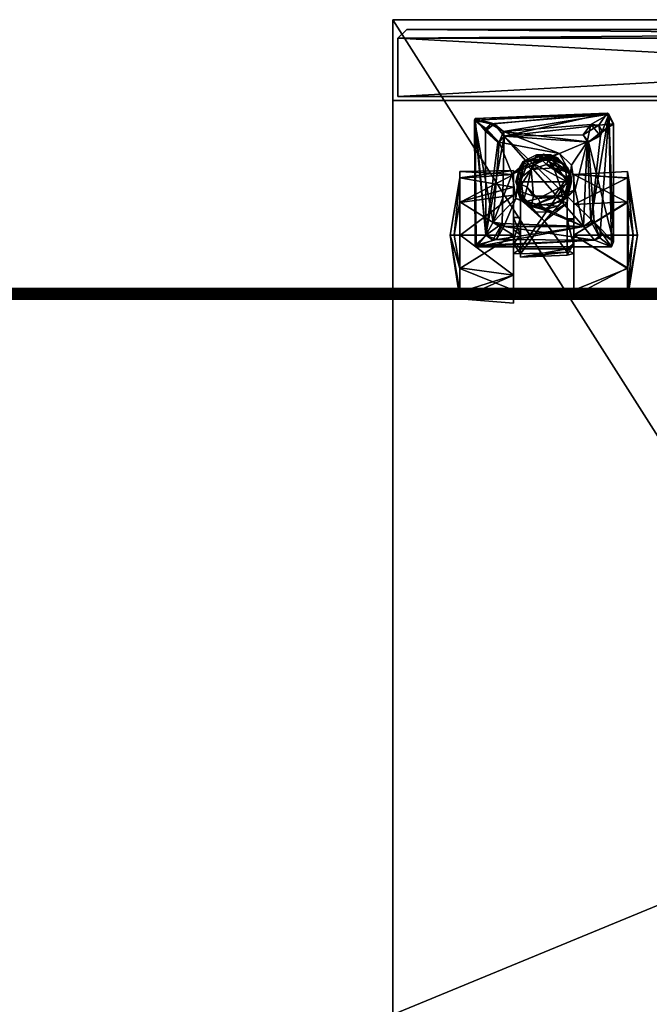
# Model space of a CAD drawing. Header units: inches. Extents: x 492 to 688, y -128 to 44.
# Tile 246 of 256: x 614.54 to 621.57, y -17.59 to -6.57. Entities that reach past the tile are written whole.
import ezdxf

# ---------------------------------------------------------------- set-up
doc = ezdxf.new("R2010")
doc.units = ezdxf.units.IN
doc.header["$MEASUREMENT"] = 0
doc.layers.add('A-FURN', color=7, linetype='Continuous')
for name, color, linetype, true_color in [('CET color Burlywood2', 7, 'Continuous', 0xedc597), ('CET color Grey2', 7, 'Continuous', 0x050505), ('CET color Grey30', 7, 'Continuous', 0x4c4c4c), ('CET color tan', 7, 'Continuous', 0xd4b38d)]:
    doc.layers.add(name, color=color, linetype=linetype, true_color=true_color)

# ---------------------------------------------------------------- blocks, each defined once
blk = doc.blocks.new('*C9')
at = {"layer": 'CET color Grey2', "linetype": 'Continuous'}
mesh = blk.add_polyface(dxfattribs=at)
corners = [(11.251, 2.614, 0.124), (10.651, 2.857, 0.313), (11.251, 2.882, 0.395), (11.251, 2.878, 1.132), (10.651, 2.689, 1.375), (11.251, 2.607, 1.4), (11.359, 2.242, 0.897), (11.251, 2.955, 0.573), (11.251, 2.953, 0.955), (10.651, 3.002, 0.76), (10.575, 2.489, 0.602), (10.053, 2.432, 0.975), (10.575, 2.449, 0.965), (10.651, 2.242, 0), (10.651, 2.448, 0.76), (10.651, 2.306, 0.564), (11.07, 2.373, 1.767), (9.747, 2.298, 1.767), (9.87, 2.145, 1.767), (11.251, 2.238, 1.497), (11.315, 2.242, 1.304), (10.651, 2.335, 0.943), (10.575, 2.242, 0.966), (10.575, 2.393, 0.532), (10.842, 2.289, 1.685), (11.081, 2.356, 1.685), (10.961, 2.242, 1.685), (9.747, 2.298, 1.685), (10.881, 2.298, 1.767), (10.961, 2.242, 1.767), (11.251, 2.246, 0.023), (10.575, 2.046, 0.696), (10.651, 2.242, 1.52), (10.651, 2.178, 0.956)]
mesh.append_faces([[corners[k] for k in face] for face in [(0, 1, 2, 0), (3, 4, 5, 3), (6, 0, 7, 6), (4, 8, 9, 4), (10, 11, 12, 10), (1, 0, 13, 1), (6, 3, 5, 6), (6, 7, 3, 6), (7, 9, 8, 7), (19, 20, 5, 19), (19, 5, 4, 19), (21, 12, 22, 21), (12, 14, 23, 12), (30, 13, 0, 30), (6, 30, 0, 6), (26, 29, 28, 26), (15, 31, 23, 15), (15, 23, 14, 15), (9, 7, 1, 9), (32, 19, 4, 32), (16, 25, 27, 16), (12, 21, 14, 12), (7, 8, 3, 7), (3, 8, 4, 3), (5, 20, 6, 5), (12, 23, 10, 12), (26, 28, 24, 26), (21, 22, 33, 21), (0, 2, 7, 0), (7, 2, 1, 7)]])
mesh.append_faces([[corners[k] for k in face] for face in [(18, 28, 16, 18)]], dxfattribs={"vtx0": -1, "vtx1": -1, "vtx2": -1, "vtx3": -1})
mesh.append_faces([[corners[k] for k in face] for face in [(14, 1, 15, 14), (24, 25, 26, 24), (21, 4, 14, 21)]], dxfattribs={"vtx0": -1, "vtx1": -1, "vtx3": -1})
mesh.append_faces([[corners[k] for k in face] for face in [(14, 4, 9, 14), (24, 27, 25, 24), (16, 28, 29, 16), (14, 9, 1, 14), (21, 32, 4, 21)]], dxfattribs={"vtx0": -1, "vtx2": -1, "vtx3": -1})
mesh.append_faces([[corners[k] for k in face] for face in [(15, 1, 13, 15)]], dxfattribs={"vtx0": -1, "vtx3": -1})
mesh.append_faces([[corners[k] for k in face] for face in [(16, 17, 18, 16)]], dxfattribs={"vtx2": -1})
mesh = blk.add_polyface(dxfattribs=at)
corners = [(9.977, 2.857, 1.207), (9.377, 2.882, 1.125), (9.377, 2.614, 1.396), (9.367, 2.242, 0.033), (9.377, 2.607, 0.12), (9.977, 2.242, 0), (9.266, 2.242, 0.76), (9.377, 2.879, 0.388), (9.977, 2.919, 0.415), (9.377, 2.955, 0.947), (10.575, 2.489, 0.602), (10.053, 2.465, 0.569), (10.053, 2.432, 0.975), (9.977, 2.242, 1.52), (9.977, 2.448, 0.76), (9.314, 2.242, 1.304), (9.977, 2.363, 0.926), (9.558, 2.373, 1.685), (9.747, 2.298, 1.767), (11.07, 2.373, 1.767), (9.747, 2.298, 1.685), (9.977, 2.335, 0.577), (9.377, 2.246, 1.497), (10.053, 2.408, 0.881), (10.053, 2.393, 0.532), (10.053, 2.097, 0.615), (9.87, 2.145, 1.767), (10.053, 2.059, 0.853), (10.305, 2.085, 0.99), (10.575, 2.449, 0.965), (9.535, 2.317, 1.767), (9.662, 2.223, 1.767), (9.687, 2.273, 1.685), (10.575, 2.393, 0.532), (10.053, 1.882, 1.024)]
mesh.append_faces([[corners[k] for k in face] for face in [(0, 1, 2, 0), (3, 4, 5, 3), (6, 7, 3, 6), (8, 9, 0, 8), (10, 11, 12, 10), (0, 2, 13, 0), (8, 7, 9, 8), (6, 9, 7, 6), (2, 1, 15, 2), (17, 18, 19, 17), (20, 17, 19, 20), (5, 4, 8, 5), (22, 13, 2, 22), (2, 15, 22, 2), (11, 14, 23, 11), (21, 24, 25, 21), (1, 6, 15, 1), (7, 8, 4, 7), (7, 4, 3, 7), (16, 23, 14, 16), (12, 28, 29, 12), (30, 31, 17, 30), (14, 11, 21, 14), (20, 18, 32, 20), (6, 1, 9, 6), (9, 1, 0, 9), (24, 10, 33, 24), (21, 11, 24, 21), (11, 10, 24, 11), (31, 32, 18, 31), (17, 31, 18, 17)]])
mesh.append_faces([[corners[k] for k in face] for face in [(0, 14, 8, 0), (13, 16, 0, 13), (8, 21, 5, 8)]], dxfattribs={"vtx0": -1, "vtx1": -1, "vtx3": -1})
mesh.append_faces([[corners[k] for k in face] for face in [(0, 16, 14, 0), (8, 14, 21, 8), (23, 34, 12, 23)]], dxfattribs={"vtx0": -1, "vtx2": -1, "vtx3": -1})
mesh.append_faces([[corners[k] for k in face] for face in [(20, 26, 18, 20), (32, 17, 20, 32)]], dxfattribs={"vtx0": -1, "vtx3": -1})
mesh.append_faces([[corners[k] for k in face] for face in [(23, 16, 27, 23)]], dxfattribs={"vtx1": -1})
mesh.append_faces([[corners[k] for k in face] for face in [(12, 11, 23, 12)]], dxfattribs={"vtx2": -1})
mesh = blk.add_polyface(dxfattribs=at)
corners = [(10.305, 2.085, 0.99), (10.217, 1.979, 1.028), (10.397, 1.983, 1.028), (9.377, 1.87, 0.123), (9.977, 2.242, 0), (9.977, 1.897, 0.083), (10.053, 1.882, 1.024), (10.053, 2.097, 0.615), (10.053, 1.794, 0.56), (10.053, 2.432, 0.975), (10.575, 2.393, 0.532), (10.053, 1.646, 0.531), (10.053, 2.393, 0.532), (9.377, 1.602, 0.395), (9.266, 2.242, 0.76), (9.367, 2.242, 0.033), (9.977, 2.335, 0.577), (9.977, 2.059, 0.667), (9.977, 2.242, 1.52), (9.377, 1.877, 1.4), (9.977, 1.565, 1.105), (9.377, 2.246, 1.497), (9.977, 2.097, 0.905), (9.977, 2.363, 0.926), (10.053, 2.059, 0.853), (10.053, 2.408, 0.881), (10.096, 1.864, 1.365), (10.454, 1.921, 1.365), (9.377, 1.529, 0.573), (9.377, 1.606, 1.132), (9.314, 2.242, 1.304), (9.87, 2.145, 1.685), (9.828, 1.197, 1.685), (9.789, 2.086, 1.685), (10.758, 2.145, 1.685), (9.747, 2.298, 1.685), (10.314, 1.958, 1.451), (10.044, 1.802, 1.451), (10.158, 1.916, 1.552), (9.687, 2.273, 1.685), (9.587, 0.89, 1.685), (9.558, 2.373, 1.685), (9.535, 2.317, 1.767), (9.75, 2.095, 1.767), (9.662, 2.223, 1.767), (9.87, 2.145, 1.767), (10.314, 1.958, 1.552), (10.395, 1.896, 1.575)]
mesh.append_faces([[corners[k] for k in face] for face in [(0, 1, 2, 0), (3, 4, 5, 3), (9, 6, 0, 9), (10, 11, 12, 10), (13, 14, 15, 13), (18, 19, 20, 18), (21, 19, 18, 21), (1, 26, 27, 1), (14, 28, 29, 14), (30, 19, 21, 30), (36, 37, 38, 36), (15, 4, 3, 15), (3, 13, 15, 3), (14, 29, 30, 14), (43, 39, 44, 43), (33, 45, 31, 33), (42, 41, 40, 42), (46, 38, 47, 46), (38, 46, 36, 38), (14, 13, 28, 14), (33, 39, 43, 33), (33, 43, 45, 33), (26, 1, 6, 26), (6, 1, 0, 6), (24, 22, 17, 24), (17, 7, 24, 17), (16, 7, 17, 16)]])
mesh.append_faces([[corners[k] for k in face] for face in [(6, 7, 8, 6), (12, 8, 7, 12), (24, 6, 25, 24), (4, 16, 5, 4)]], dxfattribs={"vtx0": -1, "vtx1": -1, "vtx3": -1})
mesh.append_faces([[corners[k] for k in face] for face in [(39, 40, 41, 39), (6, 24, 7, 6)]], dxfattribs={"vtx0": -1, "vtx2": -1, "vtx3": -1})
mesh.append_faces([[corners[k] for k in face] for face in [(5, 16, 17, 5), (42, 43, 44, 42), (8, 12, 11, 8), (24, 23, 22, 24)]], dxfattribs={"vtx0": -1, "vtx3": -1})
mesh.append_faces([[corners[k] for k in face] for face in [(31, 32, 33, 31)]], dxfattribs={"vtx1": -1})
mesh.append_faces([[corners[k] for k in face] for face in [(18, 22, 23, 18), (34, 31, 35, 34), (35, 31, 45, 35)]], dxfattribs={"vtx2": -1})
mesh = blk.add_polyface(dxfattribs=at)
corners = [(10.651, 2.306, 0.564), (10.651, 1.795, 0.145), (10.651, 2.046, 0.696), (11.251, 1.87, 1.396), (10.651, 2.242, 1.52), (10.651, 1.705, 1.297), (10.575, 2.046, 0.696), (10.575, 1.794, 0.56), (10.575, 2.393, 0.532), (10.395, 1.896, 1.575), (9.87, 2.145, 1.685), (10.624, 1.832, 1.667), (10.575, 1.646, 0.531), (10.053, 1.646, 0.531), (11.359, 2.242, 0.897), (11.251, 1.606, 0.388), (11.251, 2.246, 0.023), (11.251, 2.238, 1.497), (11.251, 1.602, 1.125), (11.251, 1.877, 0.12), (10.758, 2.145, 1.685), (9.747, 2.298, 1.685), (10.842, 2.289, 1.685), (10.881, 2.298, 1.767), (9.87, 2.145, 1.767), (10.779, 2.111, 1.767), (10.651, 2.178, 0.956), (11.315, 2.242, 1.304), (10.575, 1.843, 1.054), (10.575, 2.242, 0.966), (10.535, 1.867, 1.552), (10.314, 1.958, 1.451), (10.314, 1.958, 1.552), (11.07, 2.373, 1.767), (10.961, 2.242, 1.767), (11.081, 0.936, 1.767), (10.454, 1.921, 1.365), (10.397, 1.983, 1.028), (10.217, 1.979, 1.028), (10.651, 2.335, 0.943), (10.575, 2.449, 0.965), (10.878, 2.095, 1.685), (10.543, 1.874, 1.466), (10.305, 2.085, 0.99), (10.961, 2.242, 1.685), (11.081, 2.356, 1.685), (11.089, 0.955, 1.685), (10.651, 2.242, 0)]
mesh.append_faces([[corners[k] for k in face] for face in [(3, 4, 5, 3), (9, 10, 11, 9), (8, 12, 13, 8), (14, 15, 16, 14), (17, 4, 3, 17), (14, 18, 15, 14), (16, 19, 1, 16), (27, 17, 3, 27), (30, 31, 32, 30), (36, 37, 38, 36), (20, 11, 10, 20), (41, 11, 20, 41), (3, 18, 27, 3), (41, 25, 34, 41), (42, 31, 30, 42), (37, 28, 43, 37), (37, 36, 28, 37), (40, 43, 28, 40), (34, 44, 41, 34), (45, 33, 46, 45), (22, 25, 20, 22), (25, 41, 20, 25), (2, 6, 0, 2), (2, 29, 6, 2), (47, 16, 1, 47), (0, 47, 1, 0), (30, 32, 9, 30), (18, 14, 27, 18), (25, 22, 23, 25), (26, 29, 2, 26)]])
mesh.append_faces([[corners[k] for k in face] for face in [(6, 7, 8, 6), (20, 21, 22, 20), (23, 24, 25, 23), (2, 5, 26, 2), (33, 34, 35, 33)]], dxfattribs={"vtx0": -1, "vtx1": -1, "vtx3": -1})
mesh.append_faces([[corners[k] for k in face] for face in [(28, 6, 29, 28)]], dxfattribs={"vtx0": -1, "vtx2": -1, "vtx3": -1})
mesh.append_faces([[corners[k] for k in face] for face in [(26, 5, 4, 26), (28, 29, 40, 28), (8, 7, 12, 8)]], dxfattribs={"vtx0": -1, "vtx3": -1})
mesh.append_faces([[corners[k] for k in face] for face in [(0, 1, 2, 0), (26, 4, 39, 26)]], dxfattribs={"vtx1": -1})
mesh = blk.add_polyface(dxfattribs=at)
corners = [(9.75, 2.095, 1.767), (9.815, 1.202, 1.767), (10.755, 1.134, 1.767), (9.963, 1.734, 1.667), (9.87, 2.145, 1.685), (10.395, 1.896, 1.575), (9.828, 1.197, 1.685), (9.977, 1.565, 1.105), (9.977, 2.097, 0.905), (9.977, 2.242, 1.52), (9.977, 1.897, 0.083), (9.377, 1.602, 0.395), (9.377, 1.87, 0.123), (10.044, 1.802, 1.451), (10.002, 1.646, 1.451), (10.044, 1.802, 1.552), (10.128, 1.706, 1.428), (10.199, 1.488, 1.365), (10.02, 1.55, 1.365), (10.053, 1.882, 1.024), (10.053, 1.794, 0.56), (9.977, 1.565, 0.415), (9.377, 1.606, 1.132), (9.377, 1.529, 0.573), (9.87, 2.145, 1.767), (10.053, 1.646, 0.531), (10.575, 1.646, 0.531), (10.485, 1.411, 0.549), (9.535, 2.317, 1.767), (10.012, 1.565, 1.552), (10.004, 1.46, 1.667), (10.158, 1.916, 1.552), (9.789, 2.086, 1.685), (9.587, 0.89, 1.685), (9.687, 2.273, 1.685), (10.096, 1.864, 1.365), (9.977, 2.059, 0.667), (10.375, 1.832, 1.428), (10.199, 1.804, 1.365), (9.377, 1.877, 1.4), (9.314, 2.242, 1.304), (10.314, 1.958, 1.451), (10.283, 1.453, 1.428), (10.044, 1.49, 1.451), (10.454, 1.921, 1.365), (9.533, 0.996, 1.767)]
mesh.append_faces([[corners[k] for k in face] for face in [(3, 4, 5, 3), (3, 6, 4, 3), (10, 11, 12, 10), (13, 14, 15, 13), (14, 16, 17, 14), (18, 19, 20, 18), (21, 22, 23, 21), (25, 26, 27, 25), (15, 14, 29, 15), (7, 22, 21, 7), (15, 30, 3, 15), (3, 5, 31, 3), (16, 18, 17, 16), (35, 19, 18, 35), (30, 15, 29, 30), (13, 37, 16, 13), (13, 16, 14, 13), (15, 3, 31, 15), (31, 13, 15, 31), (16, 35, 18, 16), (37, 38, 16, 37), (22, 7, 39, 22), (22, 39, 40, 22), (41, 37, 13, 41), (21, 11, 10, 21), (14, 17, 42, 14), (23, 11, 21, 23), (14, 43, 29, 14), (14, 42, 43, 14), (38, 35, 16, 38), (28, 33, 45, 28), (18, 20, 25, 18)]])
mesh.append_faces([[corners[k] for k in face] for face in [(0, 1, 2, 0), (1, 0, 28, 1)]], dxfattribs={"vtx0": -1, "vtx1": -1, "vtx2": -1, "vtx3": -1})
mesh.append_faces([[corners[k] for k in face] for face in [(21, 8, 7, 21), (32, 33, 34, 32)]], dxfattribs={"vtx0": -1, "vtx1": -1, "vtx3": -1})
mesh.append_faces([[corners[k] for k in face] for face in [(2, 24, 0, 2), (21, 36, 8, 21)]], dxfattribs={"vtx0": -1, "vtx2": -1, "vtx3": -1})
mesh.append_faces([[corners[k] for k in face] for face in [(7, 8, 9, 7), (38, 44, 35, 38)]], dxfattribs={"vtx0": -1, "vtx3": -1})
mesh.append_faces([[corners[k] for k in face] for face in [(10, 36, 21, 10)]], dxfattribs={"vtx1": -1})
mesh = blk.add_polyface(dxfattribs=at)
corners = [(10.139, 1.33, 1.667), (10.763, 1.082, 1.685), (9.828, 1.197, 1.685), (10.004, 1.46, 1.667), (9.963, 1.734, 1.667), (10.02, 1.55, 1.365), (10.078, 1.45, 0.577), (10.314, 1.337, 1.365), (10.351, 1.358, 0.549), (9.786, 1.003, 1.685), (9.697, 1.01, 1.767), (10.755, 1.134, 1.767), (9.874, 1.121, 1.767), (9.678, 1.13, 1.685), (9.789, 2.086, 1.685), (9.815, 1.202, 1.767), (9.535, 2.317, 1.767), (9.533, 0.996, 1.767), (9.604, 0.879, 1.767), (10.867, 0.995, 1.767), (10.158, 1.376, 1.552), (10.233, 1.344, 1.451), (10.314, 1.383, 1.575), (10.044, 1.49, 1.451), (9.587, 0.89, 1.685), (9.662, 1.079, 1.767), (10.053, 1.646, 0.531), (10.217, 1.402, 0.532), (10.012, 1.565, 1.552), (10.283, 1.453, 1.428), (10.199, 1.488, 1.365), (10.485, 1.411, 0.549), (10.5, 1.46, 1.575), (11.081, 0.936, 1.767), (10.395, 1.344, 1.451)]
mesh.append_faces([[corners[k] for k in face] for face in [(0, 1, 2, 0), (3, 2, 4, 3), (5, 6, 7, 5), (8, 7, 6, 8), (20, 21, 22, 20), (23, 21, 20, 23), (6, 5, 26, 6), (26, 27, 6, 26), (0, 28, 22, 0), (23, 29, 21, 23), (12, 9, 10, 12), (26, 31, 27, 26), (9, 12, 2, 9), (2, 15, 13, 2), (25, 13, 15, 25), (13, 10, 9, 13), (0, 22, 32, 0), (18, 24, 33, 18), (28, 20, 22, 28), (28, 23, 20, 28), (28, 0, 3, 28), (2, 3, 0, 2), (2, 12, 15, 2), (24, 18, 17, 24), (27, 8, 6, 27), (21, 34, 22, 21), (13, 25, 10, 13)]])
mesh.append_faces([[corners[k] for k in face] for face in [(9, 1, 24, 9), (14, 13, 24, 14), (11, 10, 18, 11)]], dxfattribs={"vtx0": -1, "vtx1": -1, "vtx2": -1, "vtx3": -1})
mesh.append_faces([[corners[k] for k in face] for face in [(10, 11, 12, 10), (13, 14, 2, 13), (9, 24, 13, 9), (18, 10, 17, 18)]], dxfattribs={"vtx0": -1, "vtx1": -1, "vtx3": -1})
mesh.append_faces([[corners[k] for k in face] for face in [(15, 16, 17, 15), (18, 19, 11, 18), (17, 25, 15, 17), (11, 15, 12, 11), (17, 10, 25, 17)]], dxfattribs={"vtx0": -1, "vtx2": -1, "vtx3": -1})
mesh.append_faces([[corners[k] for k in face] for face in [(2, 1, 9, 2)]], dxfattribs={"vtx1": -1})
mesh.append_faces([[corners[k] for k in face] for face in [(30, 5, 7, 30)]], dxfattribs={"vtx2": -1})
mesh = blk.add_polyface(dxfattribs=at)
corners = [(11.251, 1.602, 1.125), (10.651, 1.519, 0.995), (11.251, 1.531, 0.565), (10.665, 1.558, 1.667), (10.5, 1.46, 1.575), (10.585, 1.49, 1.552), (10.651, 1.565, 0.415), (10.878, 2.095, 1.685), (10.813, 1.202, 1.685), (10.755, 1.134, 1.767), (10.961, 2.242, 1.767), (10.779, 2.111, 1.767), (10.826, 1.205, 1.767), (10.966, 1.079, 1.767), (11.089, 0.955, 1.685), (10.651, 2.046, 0.696), (10.961, 2.242, 1.685), (11.081, 2.356, 1.685), (11.251, 1.877, 0.12), (10.651, 1.795, 0.145), (10.626, 1.646, 1.451), (10.543, 1.874, 1.466), (10.626, 1.646, 1.552), (11.081, 0.936, 1.767), (10.867, 0.995, 1.767), (9.604, 0.879, 1.767), (10.961, 1.05, 1.685), (10.907, 0.998, 1.685), (9.587, 0.89, 1.685), (11.251, 1.606, 0.388), (11.251, 2.246, 0.023), (10.651, 1.705, 1.297), (11.251, 1.87, 1.396), (11.07, 2.373, 1.767), (10.763, 1.082, 1.685), (10.624, 1.832, 1.667), (10.139, 1.33, 1.667)]
mesh.append_faces([[corners[k] for k in face] for face in [(0, 1, 2, 0), (3, 4, 5, 3), (2, 1, 6, 2), (3, 7, 8, 3), (15, 6, 1, 15), (18, 6, 19, 18), (20, 21, 22, 20), (8, 26, 13, 8), (29, 6, 18, 29), (29, 18, 30, 29), (31, 0, 32, 31), (14, 23, 28, 14), (14, 33, 23, 14), (24, 34, 9, 24), (8, 13, 12, 8), (13, 26, 27, 13), (0, 2, 29, 0), (29, 2, 6, 29), (35, 7, 3, 35), (5, 35, 3, 5), (8, 9, 34, 8), (34, 36, 8, 34), (27, 34, 24, 27), (27, 24, 13, 27), (1, 0, 31, 1), (8, 12, 9, 8), (5, 20, 22, 5)]])
mesh.append_faces([[corners[k] for k in face] for face in [(10, 13, 23, 10)]], dxfattribs={"vtx0": -1, "vtx1": -1, "vtx2": -1, "vtx3": -1})
mesh.append_faces([[corners[k] for k in face] for face in [(14, 16, 17, 14), (26, 14, 27, 26), (8, 14, 26, 8), (16, 14, 7, 16)]], dxfattribs={"vtx0": -1, "vtx1": -1, "vtx3": -1})
mesh.append_faces([[corners[k] for k in face] for face in [(9, 10, 11, 9), (10, 12, 13, 10), (24, 25, 23, 24), (27, 14, 28, 27), (23, 13, 24, 23), (10, 9, 12, 10)]], dxfattribs={"vtx0": -1, "vtx2": -1, "vtx3": -1})
mesh.append_faces([[corners[k] for k in face] for face in [(15, 19, 6, 15)]], dxfattribs={"vtx0": -1, "vtx3": -1})
mesh.append_faces([[corners[k] for k in face] for face in [(8, 7, 14, 8)]], dxfattribs={"vtx1": -1, "vtx2": -1})
mesh.append_faces([[corners[k] for k in face] for face in [(15, 1, 31, 15)]], dxfattribs={"vtx2": -1})
mesh = blk.add_polyface(dxfattribs=at)
corners = [(10.351, 1.358, 0.549), (10.533, 1.427, 1.365), (10.314, 1.337, 1.365), (10.665, 1.558, 1.667), (10.813, 1.202, 1.685), (10.139, 1.33, 1.667), (10.755, 1.134, 1.767), (10.779, 2.111, 1.767), (9.87, 2.145, 1.767), (10.429, 1.804, 1.365), (10.454, 1.921, 1.365), (10.199, 1.804, 1.365), (10.575, 1.843, 1.054), (10.608, 1.741, 1.365), (10.575, 1.794, 0.56), (10.375, 1.832, 1.428), (10.5, 1.46, 1.575), (10.907, 0.998, 1.685), (9.587, 0.89, 1.685), (10.763, 1.082, 1.685), (10.543, 1.417, 1.466), (10.585, 1.49, 1.552), (10.5, 1.706, 1.428), (10.543, 1.874, 1.466), (10.485, 1.411, 0.549), (10.575, 1.646, 0.531), (10.575, 2.046, 0.696), (10.395, 1.344, 1.451), (10.314, 1.383, 1.575), (10.624, 1.832, 1.667), (10.535, 1.867, 1.552), (10.283, 1.453, 1.428), (10.453, 1.508, 1.365), (10.453, 1.508, 1.428), (10.626, 1.646, 1.451), (10.199, 1.488, 1.365), (10.626, 1.646, 1.552), (10.314, 1.958, 1.451), (10.395, 1.896, 1.575), (10.217, 1.402, 0.532), (10.233, 1.344, 1.451)]
mesh.append_faces([[corners[k] for k in face] for face in [(0, 1, 2, 0), (3, 4, 5, 3), (12, 13, 14, 12), (11, 15, 9, 11), (3, 5, 16, 3), (20, 21, 16, 20), (22, 15, 23, 22), (24, 25, 1, 24), (27, 20, 28, 27), (13, 12, 10, 13), (29, 21, 30, 29), (25, 13, 1, 25), (31, 32, 33, 31), (27, 33, 20, 27), (20, 34, 21, 20), (31, 33, 27, 31), (33, 32, 22, 33), (22, 23, 34, 22), (36, 23, 30, 36), (24, 1, 0, 24), (28, 20, 16, 28), (15, 37, 23, 15), (33, 22, 34, 33), (33, 34, 20, 33), (31, 35, 32, 31), (13, 25, 14, 13), (29, 30, 38, 29), (39, 24, 0, 39), (27, 40, 31, 27), (22, 9, 15, 22), (32, 9, 22, 32), (21, 36, 30, 21)]])
mesh.append_faces([[corners[k] for k in face] for face in [(6, 7, 8, 6)]], dxfattribs={"vtx0": -1, "vtx1": -1, "vtx2": -1, "vtx3": -1})
mesh.append_faces([[corners[k] for k in face] for face in [(9, 10, 11, 9), (17, 18, 19, 17), (14, 26, 12, 14), (32, 13, 9, 32)]], dxfattribs={"vtx0": -1, "vtx1": -1, "vtx3": -1})
mesh.append_faces([[corners[k] for k in face] for face in [(2, 32, 35, 2), (9, 13, 10, 9), (32, 1, 13, 32), (32, 2, 1, 32)]], dxfattribs={"vtx0": -1, "vtx2": -1, "vtx3": -1})
at = {"layer": 'CET color Grey30', "linetype": 'Continuous'}
mesh = blk.add_polyface(dxfattribs=at)
corners = [(12, 18.707, 19.497), (0, 18.707, 19.497), (0, 18.707, 20.122), (12, 18.707, 20.122), (0, -0.168, 19.497), (0, -0.168, 20.122), (12, -0.168, 19.497), (12, -0.168, 20.122)]
mesh.append_faces([[corners[k] for k in face] for face in [(0, 2, 3, 0), (1, 5, 2, 1), (1, 6, 4, 1), (5, 3, 2, 5), (4, 7, 5, 4), (6, 3, 7, 6)]], dxfattribs={"vtx0": -1, "vtx3": -1})
mesh.append_faces([[corners[k] for k in face] for face in [(0, 1, 2, 0), (1, 4, 5, 1), (1, 0, 6, 1), (5, 7, 3, 5), (4, 6, 7, 4), (6, 0, 3, 6)]], dxfattribs={"vtx2": -1})
mesh = blk.add_polyface(dxfattribs=at)
corners = [(11.999, 18.707, 1.795), (12, 0.707, 1.795), (11.999, 0.707, 1.795), (11.999, 0.707, 19.497), (12, 0.707, 19.497), (12, 18.707, 19.497)]
mesh.append_faces([[corners[k] for k in face] for face in [(0, 1, 2, 0), (3, 4, 5, 3), (1, 0, 5, 1), (1, 5, 4, 1), (0, 2, 3, 0), (0, 3, 5, 0)]])
mesh.append_faces([[corners[k] for k in face] for face in [(2, 4, 3, 2)]], dxfattribs={"vtx0": -1, "vtx3": -1})
mesh.append_faces([[corners[k] for k in face] for face in [(2, 1, 4, 2)]], dxfattribs={"vtx2": -1})
mesh = blk.add_polyface(dxfattribs=at)
corners = [(0, 0.737, 1.795), (12, 0.737, 1.795), (12, 0.737, 4.758), (0, 0.737, 4.758)]
mesh.append_faces([[corners[k] for k in face] for face in [(0, 2, 3, 0), (1, 3, 2, 1)]], dxfattribs={"vtx0": -1, "vtx3": -1})
mesh.append_faces([[corners[k] for k in face] for face in [(0, 1, 2, 0), (1, 0, 3, 1)]], dxfattribs={"vtx2": -1})
mesh = blk.add_polyface(dxfattribs=at)
corners = [(11.944, 0.69, 2.195), (0.006, 0.69, 2.195), (0.006, 0.69, 19.309), (11.944, 0.69, 19.309), (0.006, 0.04, 2.195), (0.006, 0.04, 19.309), (11.944, 0.04, 2.195), (11.944, 0.04, 19.309)]
mesh.append_faces([[corners[k] for k in face] for face in [(0, 2, 3, 0), (1, 5, 2, 1), (1, 6, 4, 1), (5, 3, 2, 5), (4, 7, 5, 4), (6, 3, 7, 6)]], dxfattribs={"vtx0": -1, "vtx3": -1})
mesh.append_faces([[corners[k] for k in face] for face in [(0, 1, 2, 0), (1, 4, 5, 1), (1, 0, 6, 1), (5, 7, 3, 5), (4, 6, 7, 4), (6, 0, 3, 6)]], dxfattribs={"vtx2": -1})
mesh = blk.add_polyface(dxfattribs=at)
corners = [(0.006, 0.04, 2.195), (0.006, 0.04, 19.309), (11.944, 0.04, 19.309), (11.944, 0.04, 2.195), (0.106, -0.06, 2.295), (11.844, -0.06, 2.295), (11.844, -0.06, 19.209), (0.106, -0.06, 19.209)]
mesh.append_faces([[corners[k] for k in face] for face in [(0, 2, 3, 0), (4, 6, 7, 4), (0, 5, 4, 0), (3, 6, 5, 3), (2, 7, 6, 2), (1, 4, 7, 1)]], dxfattribs={"vtx0": -1, "vtx3": -1})
mesh.append_faces([[corners[k] for k in face] for face in [(0, 1, 2, 0), (4, 5, 6, 4), (0, 3, 5, 0), (3, 2, 6, 3), (2, 1, 7, 2), (1, 0, 4, 1)]], dxfattribs={"vtx2": -1})
blk = doc.blocks.new('*C6')
at = {"layer": 'A-FURN', "linetype": 'Continuous', "rotation": 179.9999999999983}
blk.add_blockref('*C9', (630.706, -6.741, 0), dxfattribs=at)
blk = doc.blocks.new('*C30')
at = {"layer": 'CET color Burlywood2', "linetype": 'Continuous'}
mesh = blk.add_polyface(dxfattribs=at)
corners = [(35, -14.382, 27.563), (35, -14.478, 27.585), (35, -14.462, 27.572), (35, -14.444, 27.562), (35, -14.423, 27.557), (35, -14.402, 27.558), (-35, -14.382, 27.563), (-35, -14.417, 28.49), (-35, -14.382, 28.5), (-35, -14.449, 28.473), (-35, -14.478, 28.449), (-35, -14.5, 28.42), (-35, -14.5, 27.643), (-35, -14.497, 27.622), (-35, -14.49, 27.603), (-35, -14.478, 27.585), (-35, -14.462, 27.572), (-35, -14.444, 27.562), (-35, -14.423, 27.557), (-35, -14.402, 27.558), (35, -14.382, 28.5), (35, -14.417, 28.49), (35, -14.449, 28.473), (35, -14.478, 28.449), (35, -14.5, 28.42), (35, -14.5, 27.643), (35, -14.497, 27.622), (35, -14.49, 27.603)]
mesh.append_faces([[corners[k] for k in face] for face in [(0, 1, 2, 0), (0, 2, 3, 0), (0, 3, 4, 0), (6, 9, 7, 6), (6, 10, 9, 6), (6, 11, 10, 6), (6, 12, 11, 6), (6, 13, 12, 6), (6, 16, 15, 6), (6, 17, 16, 6), (6, 18, 17, 6), (0, 21, 22, 0), (0, 22, 23, 0), (0, 23, 24, 0), (0, 24, 25, 0), (0, 25, 26, 0)]], dxfattribs={"vtx0": -1, "vtx2": -1, "vtx3": -1})
mesh.append_faces([[corners[k] for k in face] for face in [(0, 4, 5, 0), (6, 7, 8, 6), (6, 15, 14, 6), (0, 8, 20, 0), (20, 7, 21, 20), (21, 9, 22, 21), (22, 10, 23, 22), (23, 11, 24, 23), (24, 12, 25, 24), (25, 13, 26, 25), (26, 14, 27, 26), (27, 15, 1, 27), (1, 16, 2, 1), (2, 17, 3, 2), (3, 18, 4, 3), (4, 19, 5, 4), (5, 6, 0, 5), (0, 26, 27, 0)]], dxfattribs={"vtx0": -1, "vtx3": -1})
mesh.append_faces([[corners[k] for k in face] for face in [(6, 14, 13, 6), (6, 19, 18, 6), (0, 6, 8, 0), (20, 8, 7, 20), (21, 7, 9, 21), (22, 9, 10, 22), (23, 10, 11, 23), (24, 11, 12, 24), (25, 12, 13, 25), (26, 13, 14, 26), (27, 14, 15, 27), (1, 15, 16, 1), (2, 16, 17, 2), (3, 17, 18, 3), (4, 18, 19, 4), (5, 19, 6, 5), (0, 20, 21, 0), (0, 27, 1, 0)]], dxfattribs={"vtx2": -1})
at = {"layer": 'CET color tan', "linetype": 'Continuous'}
mesh = blk.add_polyface(dxfattribs=at)
corners = [(-35, -14.382, 28.5), (35, -14.382, 28.5), (35, 14.5, 28.5), (-35, 14.5, 28.5)]
mesh.append_faces([[corners[k] for k in face] for face in [(0, 2, 3, 0)]], dxfattribs={"vtx0": -1, "vtx3": -1})
mesh.append_faces([[corners[k] for k in face] for face in [(0, 1, 2, 0)]], dxfattribs={"vtx2": -1})
mesh = blk.add_polyface(dxfattribs=at)
corners = [(-35, -14.382, 27.563), (35, 14.5, 27.563), (35, -14.382, 27.563), (-35, 14.5, 27.563)]
mesh.append_faces([[corners[k] for k in face] for face in [(0, 1, 2, 0)]], dxfattribs={"vtx0": -1, "vtx3": -1})
mesh.append_faces([[corners[k] for k in face] for face in [(0, 3, 1, 0)]], dxfattribs={"vtx2": -1})
blk = doc.blocks.new('*C28')
at = {"layer": 'A-FURN', "linetype": 'Continuous', "rotation": 179.999999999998}
blk.add_blockref('*C30', (603.096, -24.08), dxfattribs=at)

msp = doc.modelspace()

# ---------------------------------------------------------------- block references
at = {"layer": 'A-FURN', "linetype": 'Continuous'}
for name in ['*C6', '*C28']:
    msp.add_blockref(name, (0, 0), dxfattribs=at)

doc.saveas('drawing.dxf')
